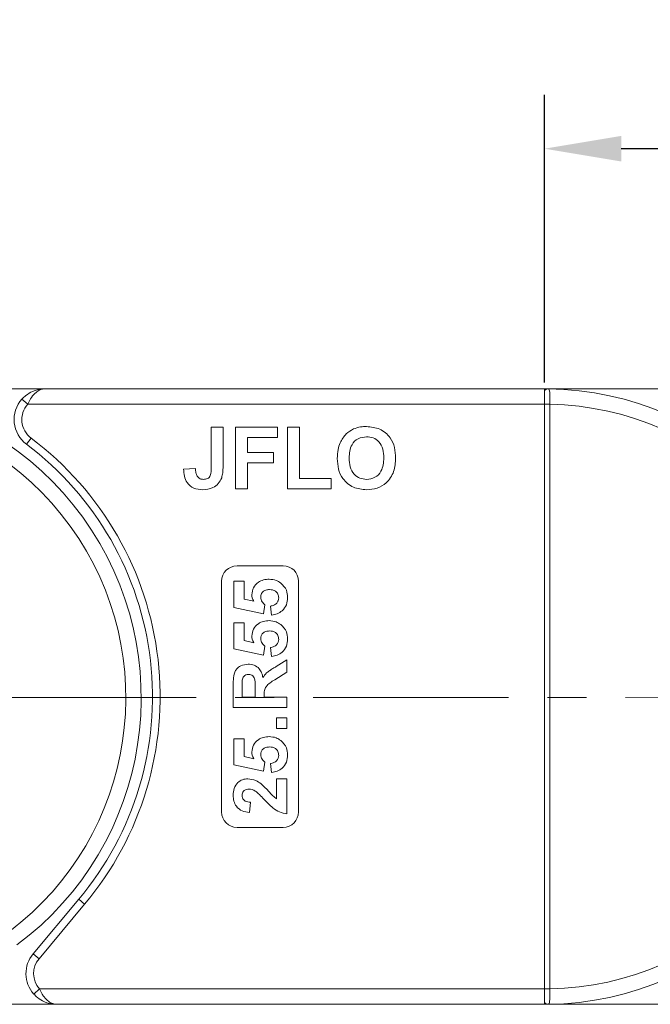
# Model space of a CAD drawing. Header units: millimetres. Extents: x 2517 to 3439, y -761 to -109.
# Tile 9 of 49: x 2905 to 2946, y -351 to -287. Entities that reach past the tile are written whole.
import ezdxf

# ---------------------------------------------------------------- set-up
doc = ezdxf.new("R2010")
doc.units = ezdxf.units.MM
doc.linetypes.add('CENTERX2', pattern=[20.32, 12.7, -2.54, 2.54, -2.54])
doc.styles.get("Standard").update_dxf_attribs({"font": '仿宋_GB2312.ttf', "width": 0.8})
doc.dimstyles.new('副本 ISO-25.1', dxfattribs={"dimtxt": 6, "dimasz": 5, "dimexe": 3.5, "dimexo": 0.625, "dimgap": 1.5, "dimtad": 1, "dimdsep": 46, "dimtxsty": 'Standard', "dimcen": 2.5, "dimadec": 0, "dimazin": 0, "dimtfac": 1, "dimtmove": 0, "dimatfit": 3, "dimfxl": 0, "dimarcsym": 0})

# ---------------------------------------------------------------- blocks, each defined once
blk = doc.blocks.new('*D505')
at = {"color": 0, "lineweight": -2}
for p, q in [((2938.972, -310.861), (2938.972, -292.167)), ((2984.972, -310.587), (2984.972, -292.167)), ((2979.972, -295.667), (2943.972, -295.667))]:
    blk.add_line(p, q, dxfattribs=at)
at = {"color": 0, "lineweight": 9}
for points in [[(2943.972, -294.834), (2943.972, -296.501), (2938.972, -295.667)], [(2979.972, -294.834), (2979.972, -296.501), (2984.972, -295.667)]]:
    blk.add_solid(points, dxfattribs=at)
at = {"layer": 'Defpoints', "color": 0, "lineweight": 9}
for p in [(2938.972, -295.667), (2938.972, -311.486), (2984.972, -311.212)]:
    blk.add_point(p, dxfattribs=at)
at = {"color": 0, "lineweight": 9, "insert": (2961.972, -291.167), "char_height": 6, "attachment_point": 5}
blk.add_mtext('46', dxfattribs=at)

msp = doc.modelspace()

# ---------------------------------------------------------------- linework, layer by layer
at = {"color": 7, "linetype": 'Continuous', "lineweight": 15}
for p, q in [((2892.972, -311.277), (2906.472, -311.277)), ((2938.972, -311.277), (2906.472, -311.277)), ((2938.972, -311.277), (2952.472, -311.277)), ((2938.972, -311.397), (2938.972, -311.277)), ((2938.972, -312.277), (2938.972, -311.397)), ((2904.981, -311.944), (2905.354, -312.277)), ((2905.354, -312.277), (2938.972, -312.277)), ((2938.972, -312.277), (2938.972, -312.28)), ((2938.972, -312.28), (2939.322, -312.28)), ((2938.972, -312.28), (2938.972, -350.274)), ((2939.322, -312.28), (2939.322, -312.275)), ((2939.322, -350.274), (2939.322, -312.28)), ((2917.292, -313.777), (2918.062, -313.777)), ((2917.292, -316.366), (2917.292, -313.777)), ((2918.062, -313.777), (2918.062, -316.299)), ((2918.882, -317.777), (2918.882, -313.777)), ((2918.882, -313.777), (2921.6, -313.777)), ((2921.6, -313.777), (2921.6, -314.444)), ((2922.267, -317.777), (2922.267, -313.777)), ((2922.267, -313.777), (2923.036, -313.777)), ((2923.036, -313.777), (2923.036, -317.111)), ((2905.272, -314.877), (2905.572, -314.477)), ((2921.6, -314.444), (2919.651, -314.444)), ((2919.651, -314.444), (2919.651, -315.418)), ((2919.651, -315.418), (2921.344, -315.418)), ((2921.344, -315.418), (2921.344, -316.085)), ((2921.344, -316.085), (2919.651, -316.085)), ((2919.651, -316.085), (2919.651, -317.777)), ((2915.497, -316.495), (2916.267, -316.444)), ((2923.036, -317.111), (2925.087, -317.111)), ((2925.087, -317.111), (2925.087, -317.777)), ((2919.651, -317.777), (2918.882, -317.777)), ((2925.087, -317.777), (2922.267, -317.777)), ((2918.972, -322.777), (2921.972, -322.777)), ((2917.972, -338.777), (2917.972, -323.777)), ((2918.767, -325.489), (2918.767, -323.784)), ((2918.767, -323.784), (2919.44, -323.784)), ((2919.44, -323.784), (2919.44, -324.949)), ((2922.972, -323.777), (2922.972, -338.777)), ((2919.44, -324.949), (2920.064, -325.086)), ((2920.703, -325.893), (2918.767, -325.489)), ((2920.786, -325.305), (2920.703, -325.893)), ((2921.221, -325.982), (2921.145, -325.399)), ((2918.767, -328.181), (2918.767, -326.476)), ((2918.767, -326.476), (2919.44, -326.476)), ((2919.44, -326.476), (2919.44, -327.641)), ((2919.44, -327.641), (2920.064, -327.779)), ((2920.703, -328.585), (2918.767, -328.181)), ((2920.786, -327.997), (2920.703, -328.585)), ((2921.221, -328.675), (2921.145, -328.091)), ((2921.529, -329.323), (2922.222, -328.899)), ((2922.222, -328.899), (2922.222, -329.686)), ((2922.222, -329.686), (2921.427, -330.183)), ((2918.722, -331.995), (2918.722, -330.526)), ((2919.305, -330.75), (2919.305, -331.322)), ((2920.158, -331.322), (2920.158, -330.78)), ((2919.305, -331.322), (2920.158, -331.322)), ((2920.741, -331.171), (2920.741, -331.322)), ((2920.741, -331.322), (2922.222, -331.322)), ((2922.222, -331.322), (2922.222, -331.995)), ((2922.222, -331.995), (2918.722, -331.995)), ((2921.549, -333.341), (2921.549, -332.668)), ((2921.549, -332.668), (2922.222, -332.668)), ((2922.222, -332.668), (2922.222, -333.341)), ((2922.222, -333.341), (2921.549, -333.341)), ((2918.767, -335.72), (2918.767, -334.014)), ((2918.767, -334.014), (2919.44, -334.014)), ((2919.44, -334.014), (2919.44, -335.18)), ((2919.44, -335.18), (2920.064, -335.317)), ((2920.703, -336.123), (2918.767, -335.72)), ((2920.786, -335.536), (2920.703, -336.123)), ((2921.221, -336.213), (2921.145, -335.63)), ((2921.549, -336.617), (2922.222, -336.617)), ((2921.549, -337.918), (2921.549, -336.617)), ((2922.222, -336.617), (2922.222, -338.905)), ((2919.844, -338.143), (2919.778, -338.816)), ((2921.972, -339.777), (2918.972, -339.777)), ((2908.676, -344.454), (2905.708, -347.992)), ((2906.091, -348.313), (2909.059, -344.776)), ((2908.676, -344.454), (2909.059, -344.776)), ((2906.091, -348.313), (2905.708, -347.992)), ((2906.122, -350.277), (2905.749, -350.611)), ((2938.972, -350.277), (2906.122, -350.277)), ((2938.972, -350.274), (2938.972, -350.277)), ((2938.972, -350.274), (2939.322, -350.274)), ((2938.972, -350.277), (2938.972, -351.157)), ((2939.322, -350.279), (2939.322, -350.274)), ((2907.24, -351.277), (2899.322, -351.277)), ((2907.24, -351.277), (2938.972, -351.277)), ((2938.972, -351.157), (2938.972, -351.277)), ((2953.24, -351.277), (2938.972, -351.277))]:
    msp.add_line(p, q, dxfattribs=at)
at = {"color": 1, "linetype": 'CENTERX2', "lineweight": 13}
msp.add_line((3038.226, -331.277), (2892.737, -331.353), dxfattribs=at)
at = {"color": 7, "linetype": 'Continuous', "lineweight": 15}
for centre, radius, start, end in [((2892.737, -331.353), 20, 306.57889, 125.23182), ((2939.208, -311.574), 0.295, 90.2732, 143.25027), ((2938.972, -331.277), 20, 270.67353, 89.32647), ((2906.472, -313.277), 2, 138.18969, 233.1301), ((2906.472, -313.277), 1.5, 138.18969, 233.1301), ((2939.234, -329.899), 17.624, 89.71473, 90.8527), ((2938.972, -331.277), 19, 271.05551, 88.94449), ((2892.737, -331.353), 19, 306.96086, 124.84985), ((2892.972, -331.277), 21, 320, 53.1301), ((2892.972, -331.277), 20.5, 320, 53.1301), ((2918.972, -323.777), 1, 90, 180), ((2921.972, -323.777), 1, 0, 90), ((2918.972, -338.777), 1, 180, 270), ((2921.972, -338.777), 1, 270, 0), ((2907.24, -349.277), 2, 140, 221.81031), ((2907.24, -349.277), 1.5, 140, 221.81031), ((2939.234, -332.627), 17.652, 269.14787, 270.28404), ((2939.208, -350.981), 0.295, 216.74973, 269.7268)]:
    msp.add_arc(centre, radius, start, end, dxfattribs=at)
for points, knots in [([(2906.472, -311.277), (2906.469, -311.277), (2906.458, -311.277), (2906.42, -311.278), (2906.375, -311.279), (2906.117, -311.296), (2905.72, -311.393), (2905.267, -311.655), (2905.06, -311.864), (2904.981, -311.944)], [0, 0, 0, 0, 0.0050875, 0.0203691, 0.0708073, 0.0890863, 0.5003107, 0.809226, 1, 1, 1, 1]), ([(2906.472, -311.277), (2906.47, -311.277), (2906.468, -311.277), (2906.462, -311.277), (2906.454, -311.277), (2906.439, -311.278), (2906.417, -311.279), (2906.39, -311.281), (2906.345, -311.287), (2906.266, -311.303), (2906.1, -311.36), (2905.945, -311.46), (2905.738, -311.649), (2905.547, -311.885), (2905.412, -312.159), (2905.354, -312.277)], [0, 0, 0, 0, 0.004076, 0.005312, 0.013833, 0.023499, 0.039938, 0.067959, 0.085914, 0.147188, 0.256834, 0.484715, 0.526697, 0.795371, 1, 1, 1, 1]), ([(2939.207, -311.279), (2939.195, -311.278), (2939.126, -311.278), (2939.042, -311.277), (2938.973, -311.277), (2938.972, -311.277)], [0, 0, 0, 0, 0.17537, 0.987913, 1, 1, 1, 1]), ([(2939.322, -312.275), (2939.322, -312.263), (2939.323, -312.139), (2939.324, -311.903), (2939.323, -311.611), (2939.308, -311.398), (2939.276, -311.293), (2939.226, -311.283), (2939.207, -311.279)], [0, 0, 0, 0, 0.023484, 0.237307, 0.451092, 0.663769, 0.870555, 1, 1, 1, 1]), ([(2925.676, -314.784), (2925.794, -314.572), (2926.006, -314.191), (2926.381, -313.977), (2926.546, -313.883)], [0, 0, 0, 0, 0.559956, 1, 1, 1, 1]), ([(2926.546, -313.883), (2926.7, -313.831), (2926.974, -313.738), (2927.262, -313.73), (2927.389, -313.726)], [0, 0, 0, 0, 0.559564, 1, 1, 1, 1]), ([(2927.389, -313.726), (2927.687, -313.754), (2928.282, -313.811), (2928.945, -314.376), (2929.255, -315.084), (2929.28, -315.55), (2929.292, -315.783)], [0, 0, 0, 0, 0.279831, 0.558669, 0.779006, 1, 1, 1, 1]), ([(2925.497, -315.801), (2925.503, -315.606), (2925.513, -315.258), (2925.626, -314.929), (2925.676, -314.784)], [0, 0, 0, 0, 0.560171, 1, 1, 1, 1]), ([(2927.399, -314.393), (2927.209, -314.415), (2926.829, -314.458), (2926.321, -314.978), (2926.287, -315.472), (2926.267, -315.775)], [0, 0, 0, 0, 0.280278, 0.559877, 1, 1, 1, 1]), ([(2928.523, -315.764), (2928.515, -315.575), (2928.499, -315.2), (2928.257, -314.715), (2927.843, -314.43), (2927.547, -314.405), (2927.399, -314.393)], [0, 0, 0, 0, 0.281087, 0.560013, 0.779691, 1, 1, 1, 1]), ([(2927.401, -317.829), (2927.105, -317.802), (2926.514, -317.748), (2925.851, -317.195), (2925.536, -316.495), (2925.51, -316.033), (2925.497, -315.801)], [0, 0, 0, 0, 0.279942, 0.558704, 0.779045, 1, 1, 1, 1]), ([(2926.267, -315.775), (2926.276, -315.964), (2926.294, -316.342), (2926.545, -316.824), (2926.953, -317.117), (2927.25, -317.147), (2927.399, -317.162)], [0, 0, 0, 0, 0.281021, 0.560116, 0.779939, 1, 1, 1, 1]), ([(2927.399, -317.162), (2927.589, -317.137), (2927.969, -317.088), (2928.468, -316.56), (2928.502, -316.066), (2928.523, -315.764)], [0, 0, 0, 0, 0.279991, 0.559768, 1, 1, 1, 1]), ([(2929.292, -315.783), (2929.273, -316.079), (2929.233, -316.668), (2928.767, -317.386), (2928.096, -317.778), (2927.633, -317.812), (2927.401, -317.829)], [0, 0, 0, 0, 0.280551, 0.5594882, 0.779434, 1, 1, 1, 1]), ([(2916.733, -317.829), (2916.538, -317.814), (2916.149, -317.785), (2915.704, -317.423), (2915.521, -316.951), (2915.505, -316.647), (2915.497, -316.495)], [0, 0, 0, 0, 0.280246, 0.558416, 0.778827, 1, 1, 1, 1]), ([(2916.267, -316.444), (2916.271, -316.54), (2916.279, -316.712), (2916.343, -316.872), (2916.371, -316.941)], [0, 0, 0, 0, 0.561018, 1, 1, 1, 1]), ([(2916.783, -317.162), (2916.876, -317.156), (2917.015, -317.146), (2917.169, -317.035), (2917.295, -316.786), (2917.293, -316.553), (2917.292, -316.366)], [0, 0, 0, 0, 0.249396, 0.374426, 0.499454, 1, 1, 1, 1]), ([(2918.062, -316.299), (2918.061, -316.443), (2918.059, -316.7), (2918, -316.949), (2917.974, -317.059)], [0, 0, 0, 0, 0.5602943, 1, 1, 1, 1]), ([(2916.371, -316.941), (2916.398, -316.979), (2916.451, -317.053), (2916.592, -317.144), (2916.711, -317.155), (2916.783, -317.162)], [0, 0, 0, 0, 0.280672, 0.560844, 1, 1, 1, 1]), ([(2917.974, -317.059), (2917.911, -317.192), (2917.786, -317.459), (2917.345, -317.78), (2916.965, -317.81), (2916.733, -317.829)], [0, 0, 0, 0, 0.2801216, 0.5603549, 1, 1, 1, 1]), ([(2919.933, -324.654), (2919.955, -324.496), (2919.999, -324.178), (2920.322, -323.847), (2920.694, -323.672), (2920.943, -323.657), (2921.068, -323.649)], [0, 0, 0, 0, 0.2790069, 0.5586194, 0.7790735, 1, 1, 1, 1]), ([(2921.068, -323.649), (2921.219, -323.662), (2921.49, -323.685), (2921.717, -323.832), (2921.817, -323.897)], [0, 0, 0, 0, 0.559534, 1, 1, 1, 1]), ([(2921.083, -324.322), (2921.003, -324.326), (2920.844, -324.334), (2920.644, -324.449), (2920.531, -324.627), (2920.522, -324.752), (2920.517, -324.815)], [0, 0, 0, 0, 0.2808976, 0.5594604, 0.779497, 1, 1, 1, 1]), ([(2921.683, -324.865), (2921.674, -324.779), (2921.654, -324.608), (2921.491, -324.416), (2921.284, -324.332), (2921.15, -324.325), (2921.083, -324.322)], [0, 0, 0, 0, 0.279573, 0.558664, 0.778923, 1, 1, 1, 1]), ([(2921.817, -323.897), (2921.964, -324.044), (2922.227, -324.307), (2922.254, -324.674), (2922.267, -324.837)], [0, 0, 0, 0, 0.558353, 1, 1, 1, 1]), ([(2920.064, -325.086), (2920.023, -325.01), (2919.95, -324.875), (2919.939, -324.722), (2919.933, -324.654)], [0, 0, 0, 0, 0.559888, 1, 1, 1, 1]), ([(2920.517, -324.815), (2920.522, -324.869), (2920.531, -324.977), (2920.62, -325.153), (2920.723, -325.247), (2920.786, -325.305)], [0, 0, 0, 0, 0.279963, 0.560065, 1, 1, 1, 1]), ([(2921.145, -325.399), (2921.222, -325.384), (2921.375, -325.354), (2921.551, -325.219), (2921.664, -325.048), (2921.677, -324.926), (2921.683, -324.865)], [0, 0, 0, 0, 0.2803, 0.559961, 0.780042, 1, 1, 1, 1]), ([(2922.267, -324.837), (2922.253, -324.998), (2922.226, -325.32), (2921.949, -325.694), (2921.593, -325.913), (2921.345, -325.959), (2921.221, -325.982)], [0, 0, 0, 0, 0.279948, 0.559031, 0.779331, 1, 1, 1, 1]), ([(2919.933, -327.347), (2919.955, -327.188), (2919.999, -326.87), (2920.322, -326.539), (2920.694, -326.364), (2920.943, -326.349), (2921.068, -326.341)], [0, 0, 0, 0, 0.279007, 0.558619, 0.779074, 1, 1, 1, 1]), ([(2921.068, -326.341), (2921.219, -326.354), (2921.49, -326.377), (2921.717, -326.525), (2921.817, -326.59)], [0, 0, 0, 0, 0.559534, 1, 1, 1, 1]), ([(2921.817, -326.59), (2921.964, -326.736), (2922.227, -326.999), (2922.254, -327.367), (2922.267, -327.529)], [0, 0, 0, 0, 0.558353, 1, 1, 1, 1]), ([(2920.064, -327.779), (2920.023, -327.703), (2919.95, -327.567), (2919.939, -327.414), (2919.933, -327.347)], [0, 0, 0, 0, 0.559888, 1, 1, 1, 1]), ([(2921.083, -327.014), (2921.003, -327.018), (2920.844, -327.026), (2920.644, -327.141), (2920.531, -327.319), (2920.522, -327.445), (2920.517, -327.507)], [0, 0, 0, 0, 0.280898, 0.55946, 0.779497, 1, 1, 1, 1]), ([(2920.517, -327.507), (2920.522, -327.561), (2920.531, -327.669), (2920.62, -327.846), (2920.723, -327.94), (2920.786, -327.997)], [0, 0, 0, 0, 0.279963, 0.560065, 1, 1, 1, 1]), ([(2921.683, -327.557), (2921.674, -327.471), (2921.654, -327.3), (2921.491, -327.108), (2921.284, -327.024), (2921.15, -327.018), (2921.083, -327.014)], [0, 0, 0, 0, 0.2795727, 0.5586639, 0.7789233, 1, 1, 1, 1]), ([(2921.145, -328.091), (2921.222, -328.076), (2921.375, -328.047), (2921.551, -327.911), (2921.664, -327.741), (2921.677, -327.618), (2921.683, -327.557)], [0, 0, 0, 0, 0.2803, 0.559961, 0.780042, 1, 1, 1, 1]), ([(2922.267, -327.529), (2922.253, -327.69), (2922.226, -328.012), (2921.949, -328.387), (2921.593, -328.605), (2921.345, -328.651), (2921.221, -328.675)], [0, 0, 0, 0, 0.279948, 0.559031, 0.779331, 1, 1, 1, 1]), ([(2918.722, -330.526), (2918.724, -330.367), (2918.729, -330.051), (2918.813, -329.645), (2919.022, -329.398), (2919.29, -329.216), (2919.531, -329.187), (2919.691, -329.168)], [0, 0, 0, 0, 0.251143, 0.500527, 0.625735, 0.75105, 1, 1, 1, 1]), ([(2919.691, -329.168), (2919.827, -329.18), (2920.096, -329.203), (2920.416, -329.431), (2920.591, -329.735), (2920.633, -329.942), (2920.654, -330.046)], [0, 0, 0, 0, 0.279954, 0.558933, 0.779174, 1, 1, 1, 1]), ([(2920.654, -330.046), (2920.73, -329.939), (2920.855, -329.763), (2921.096, -329.584), (2921.31, -329.449), (2921.456, -329.365), (2921.529, -329.323)], [0, 0, 0, 0, 0.339579, 0.559591, 0.779787, 1, 1, 1, 1]), ([(2919.722, -329.841), (2919.665, -329.846), (2919.551, -329.855), (2919.378, -329.983), (2919.34, -330.127), (2919.316, -330.215)], [0, 0, 0, 0, 0.281129, 0.561183, 1, 1, 1, 1]), ([(2920.158, -330.78), (2920.164, -330.582), (2920.173, -330.334), (2920.096, -330.046), (2920.004, -329.926), (2919.871, -329.852), (2919.772, -329.845), (2919.722, -329.841)], [0, 0, 0, 0, 0.500962, 0.625785, 0.750436, 0.875032, 1, 1, 1, 1]), ([(2921.427, -330.183), (2921.215, -330.31), (2920.92, -330.485), (2920.738, -330.888), (2920.74, -331.077), (2920.741, -331.171)], [0, 0, 0, 0, 0.561022, 0.779295, 1, 1, 1, 1]), ([(2919.316, -330.215), (2919.312, -330.315), (2919.304, -330.493), (2919.305, -330.671), (2919.305, -330.75)], [0, 0, 0, 0, 0.559921, 1, 1, 1, 1]), ([(2919.933, -334.885), (2919.955, -334.727), (2919.999, -334.409), (2920.322, -334.078), (2920.694, -333.903), (2920.943, -333.887), (2921.068, -333.88)], [0, 0, 0, 0, 0.279007, 0.558619, 0.779074, 1, 1, 1, 1]), ([(2921.068, -333.88), (2921.219, -333.893), (2921.49, -333.916), (2921.717, -334.063), (2921.817, -334.128)], [0, 0, 0, 0, 0.559534, 1, 1, 1, 1]), ([(2921.083, -334.553), (2921.003, -334.557), (2920.844, -334.565), (2920.644, -334.679), (2920.531, -334.858), (2920.522, -334.983), (2920.517, -335.046)], [0, 0, 0, 0, 0.280898, 0.55946, 0.779497, 1, 1, 1, 1]), ([(2921.683, -335.096), (2921.674, -335.01), (2921.654, -334.839), (2921.491, -334.647), (2921.284, -334.563), (2921.15, -334.556), (2921.083, -334.553)], [0, 0, 0, 0, 0.279573, 0.558664, 0.778923, 1, 1, 1, 1]), ([(2921.817, -334.128), (2921.964, -334.275), (2922.227, -334.538), (2922.254, -334.905), (2922.267, -335.067)], [0, 0, 0, 0, 0.558353, 1, 1, 1, 1]), ([(2920.064, -335.317), (2920.023, -335.241), (2919.95, -335.106), (2919.939, -334.953), (2919.933, -334.885)], [0, 0, 0, 0, 0.5598879, 1, 1, 1, 1]), ([(2920.517, -335.046), (2920.522, -335.1), (2920.531, -335.208), (2920.62, -335.384), (2920.723, -335.478), (2920.786, -335.536)], [0, 0, 0, 0, 0.279963, 0.560065, 1, 1, 1, 1]), ([(2921.145, -335.63), (2921.222, -335.615), (2921.375, -335.585), (2921.551, -335.449), (2921.664, -335.279), (2921.677, -335.157), (2921.683, -335.096)], [0, 0, 0, 0, 0.2803, 0.559961, 0.780042, 1, 1, 1, 1]), ([(2922.267, -335.067), (2922.253, -335.229), (2922.226, -335.551), (2921.949, -335.925), (2921.593, -336.144), (2921.345, -336.19), (2921.221, -336.213)], [0, 0, 0, 0, 0.279948, 0.559031, 0.779331, 1, 1, 1, 1]), ([(2918.722, -337.691), (2918.732, -337.539), (2918.751, -337.237), (2918.987, -336.871), (2919.318, -336.65), (2919.555, -336.628), (2919.674, -336.617)], [0, 0, 0, 0, 0.280568, 0.55975, 0.779795, 1, 1, 1, 1]), ([(2919.674, -336.617), (2919.854, -336.64), (2920.176, -336.681), (2920.437, -336.872), (2920.552, -336.956)], [0, 0, 0, 0, 0.558458, 1, 1, 1, 1]), ([(2920.552, -336.956), (2920.667, -337.063), (2920.858, -337.239), (2921.098, -337.508), (2921.3, -337.739), (2921.466, -337.858), (2921.549, -337.918)], [0, 0, 0, 0, 0.339985, 0.560186, 0.78038, 1, 1, 1, 1]), ([(2919.778, -338.816), (2919.617, -338.792), (2919.297, -338.744), (2918.926, -338.455), (2918.747, -338.071), (2918.73, -337.818), (2918.722, -337.691)], [0, 0, 0, 0, 0.280752, 0.55897, 0.779275, 1, 1, 1, 1]), ([(2919.764, -337.29), (2919.698, -337.294), (2919.567, -337.301), (2919.403, -337.4), (2919.315, -337.55), (2919.309, -337.653), (2919.305, -337.705)], [0, 0, 0, 0, 0.280664, 0.559461, 0.779366, 1, 1, 1, 1]), ([(2919.305, -337.705), (2919.308, -337.754), (2919.315, -337.852), (2919.388, -337.983), (2919.561, -338.115), (2919.727, -338.131), (2919.844, -338.143)], [0, 0, 0, 0, 0.1872361, 0.3740839, 0.5606964, 1, 1, 1, 1]), ([(2920.169, -337.423), (2920.098, -337.382), (2919.972, -337.309), (2919.828, -337.296), (2919.764, -337.29)], [0, 0, 0, 0, 0.560117, 1, 1, 1, 1]), ([(2920.734, -337.959), (2920.634, -337.853), (2920.455, -337.664), (2920.256, -337.497), (2920.169, -337.423)], [0, 0, 0, 0, 0.560235, 1, 1, 1, 1]), ([(2922.222, -338.905), (2922.056, -338.872), (2921.723, -338.807), (2921.219, -338.459), (2920.918, -338.149), (2920.734, -337.959)], [0, 0, 0, 0, 0.279551, 0.559332, 1, 1, 1, 1]), ([(2907.24, -351.277), (2907.237, -351.277), (2907.226, -351.277), (2907.188, -351.277), (2907.143, -351.275), (2906.884, -351.258), (2906.488, -351.162), (2906.035, -350.899), (2905.828, -350.69), (2905.749, -350.611)], [0, 0, 0, 0, 0.005088, 0.020369, 0.070807, 0.089086, 0.500311, 0.809226, 1, 1, 1, 1]), ([(2906.122, -350.277), (2906.149, -350.336), (2906.205, -350.456), (2906.312, -350.64), (2906.44, -350.823), (2906.556, -350.951), (2906.713, -351.095), (2906.868, -351.195), (2907.034, -351.252), (2907.113, -351.267), (2907.158, -351.273), (2907.184, -351.275), (2907.207, -351.277), (2907.222, -351.277), (2907.23, -351.277), (2907.236, -351.277), (2907.238, -351.277), (2907.24, -351.277)], [0, 0, 0, 0, 0.101029, 0.204946, 0.337168, 0.474297, 0.5162, 0.743651, 0.85309, 0.914248, 0.93217, 0.960137, 0.976545, 0.986194, 0.994698, 0.995932, 1, 1, 1, 1]), ([(2939.207, -351.276), (2939.219, -351.274), (2939.254, -351.27), (2939.291, -351.22), (2939.316, -351.085), (2939.324, -350.855), (2939.324, -350.572), (2939.322, -350.37), (2939.322, -350.279)], [0, 0, 0, 0, 0.07361, 0.225281, 0.412719, 0.616054, 0.826783, 1, 1, 1, 1]), ([(2938.972, -351.277), (2938.973, -351.277), (2939.042, -351.277), (2939.126, -351.277), (2939.195, -351.276), (2939.207, -351.276)], [0, 0, 0, 0, 0.012087, 0.82463, 1, 1, 1, 1])]:
    msp.add_open_spline(points, degree=3, knots=knots, dxfattribs=at)

# ---------------------------------------------------------------- dimensions: what is measured, and where the dimension line sits
at = {"color": 5, "lineweight": 9}
dim = msp.add_linear_dim(base=(2938.972, -295.667), p1=(2984.972, -311.212), p2=(2938.972, -311.486), dimstyle='副本 ISO-25.1', dxfattribs=at)
dim.commit()
dim.dimension.update_dxf_attribs({"geometry": '*D505', "text_midpoint": (2961.972, -291.167)})

doc.saveas('drawing.dxf')
